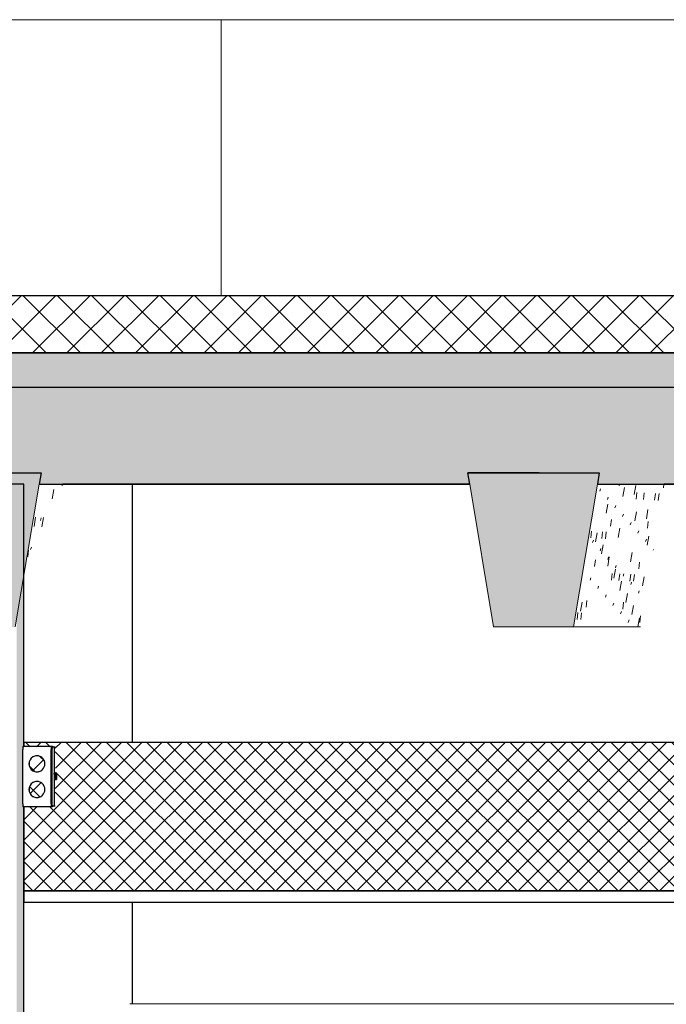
# Model space of a CAD drawing. Header units: centimetres. Extents: x -2631 to 8345, y -3715 to 485.
# Tile 78 of 82: x 6628 to 6742, y 223 to 396. Entities that reach past the tile are written whole.
import ezdxf

# ---------------------------------------------------------------- set-up
doc = ezdxf.new("R2010")
doc.units = ezdxf.units.CM
for name, color, linetype, lineweight in [('0-1', 7, 'Continuous', 5), ('MUR', 7, 'Continuous', 25), ('MUR_C', 7, 'Continuous', 25), ('OSSATURE', 7, 'Continuous', 18), ('OSSATURE-5', 7, 'Continuous', 25), ('PLAF_C', 7, 'Continuous', 25), ('SOL', 7, 'Continuous', 25), ('SOL_C', 7, 'Continuous', 25), ('TOIT_C', 7, 'Continuous', 25)]:
    doc.layers.add(name, color=color, linetype=linetype, lineweight=lineweight)
for name, color, linetype, lineweight, true_color in [('A-FLOR-PATT-2', 7, 'Continuous', 18, 0x787878), ('A-ROOF-PATT-1', 9, 'Continuous', 5, 0x808080), ('HACHURE_C-1', 7, 'Continuous', 25, 0xdadada), ('OSSATURE-3', 9, 'Continuous', 5, 0x808080), ('OSSATURE-4', 9, 'Continuous', 18, 0x808080), ('OSSATURE_C-1', 9, 'Continuous', 18, 0x808080), ('PLAF-1', 7, 'Continuous', 18, 0x787878), ('Tableaux_Baies', 7, 'Continuous', 25, 0x7f7f7f), ('TOIT-1', 9, 'Continuous', 25, 0x808080), ('TOIT_C-1', 9, 'Continuous', 25, 0x808080), ('Z-1', 9, 'Continuous', 18, 0x808080)]:
    doc.layers.add(name, color=color, linetype=linetype, lineweight=lineweight, true_color=true_color)

# ---------------------------------------------------------------- blocks, each defined once
blk = doc.blocks.new('12_CORNIERE HABILLAGE - 12_CORNIERE HABILLAGE-370872-Coupe AA_Lot 04')
at = {"layer": 'Z-1'}
blk.add_line((346.04, 223.2), (599.7, 223.2), dxfattribs=at)
blk = doc.blocks.new('B02_ARC_rvt-2-Coupe AA_Lot 04')
at = {"layer": 'A-FLOR-PATT-2'}
h = blk.add_hatch(dxfattribs=at)
h.set_pattern_fill('FP_7', color=256, style=0, pattern_type=2)
h.set_pattern_definition([(45, (-3.562, -172.5), (-3.005204, 3.005204), []), (135, (-3.562, -172.5), (-3.005204, -3.005204), [])])
h.paths.add_polyline_path([(-498.46, 337.21), (1594.47, 337.21), (1594.47, 347.21), (-508.46, 347.21), (-508.46, 337.21)])
at = {"layer": 'HACHURE_C-1'}
blk.add_hatch(color=256, dxfattribs=at).paths.add_polyline_path([(326.19, 0), (327.45, 0), (327.4, 257.75), (327.29, 257.77), (327.26, 258.13), (327.26, 261.11), (327.3, 268.25), (327.45, 268.25), (327.45, 314.21), (326.19, 314.21), (326.19, 6.24)])
at = {"layer": 'PLAF-1'}
h = blk.add_hatch(dxfattribs=at)
h.set_pattern_fill('FP_5', color=256, style=0, pattern_type=2)
h.set_pattern_definition([(45, (-3.562, -172.5), (-1.767767, 1.767767), []), (135, (-3.562, -172.5), (-1.767767, -1.767767), [])])
h.paths.add_polyline_path([(332.28, 268.25), (332.59, 268.25), (332.59, 268.14), (332.28, 268.14), (332.28, 268.23)])
h.paths.add_polyline_path([(327.45, 243), (604.01, 243), (604.01, 269), (327.45, 269), (327.45, 268.25), (332.28, 268.23), (332.28, 268.1), (332.38, 268.04), (332.41, 268.14), (332.77, 268.09), (332.78, 268.14), (332.96, 268.14), (332.98, 263.62), (333.16, 263.62), (333.05, 262.5), (332.96, 262.5), (332.96, 257.86), (332.78, 257.91), (332.75, 257.87), (332.4, 257.91), (332.38, 257.9), (332.26, 257.86), (332.25, 257.75), (327.45, 257.75), (327.45, 250.81)])
h.paths.add_polyline_path([(332.28, 257.75), (332.28, 257.86), (332.59, 257.82), (332.59, 257.75), (332.41, 257.75)])
h.paths.add_polyline_path([(329.75, 259.35), (330.12, 259.4), (330.45, 259.54), (330.74, 259.76), (330.96, 260.05), (331.1, 260.39), (331.15, 260.75), (331.1, 261.11), (330.96, 261.45), (330.74, 261.74), (330.45, 261.96), (330.12, 262.1), (329.75, 262.15), (329.39, 262.1), (329.06, 261.96), (328.77, 261.74), (328.54, 261.45), (328.41, 261.11), (328.36, 260.75), (328.41, 260.39), (328.54, 260.05), (328.77, 259.76), (329.06, 259.54), (329.39, 259.4)])
h.paths.add_polyline_path([(329.75, 263.85), (330.12, 263.9), (330.45, 264.04), (330.74, 264.26), (330.96, 264.55), (331.1, 264.89), (331.15, 265.25), (331.1, 265.61), (330.96, 265.95), (330.74, 266.24), (330.45, 266.46), (330.12, 266.6), (329.75, 266.65), (329.39, 266.6), (329.06, 266.46), (328.77, 266.24), (328.54, 265.95), (328.41, 265.61), (328.36, 265.25), (328.41, 264.89), (328.54, 264.55), (328.77, 264.26), (329.06, 264.04), (329.39, 263.9)])
at = {"layer": 'MUR'}
for p, q in [((346.48, 314.21), (334.28, 314.21)), ((405.56, 314.21), (341.69, 314.21)), ((342.4, 314.21), (405.56, 314.21)), ((346.48, 269), (346.48, 314.21)), ((507.27, 314.21), (439.62, 314.21)), ((346.48, 223.2), (346.48, 241))]:
    blk.add_line(p, q, dxfattribs=at)
at = {"layer": 'MUR_C'}
for p, q in [((327.45, 314.21), (317.92, 314.21)), ((327.45, 268.25), (327.45, 314.21)), ((327.45, 0), (327.45, 257.75))]:
    blk.add_line(p, q, dxfattribs=at)
at = {"layer": 'PLAF_C'}
for p, q in [((604.01, 269), (327.45, 269)), ((327.45, 269), (327.45, 268.25)), ((327.45, 257.75), (327.45, 243)), ((599.7, 243), (327.45, 243)), ((327.45, 243), (327.45, 241)), ((327.45, 243), (604.01, 243)), ((327.45, 241), (599.7, 241))]:
    blk.add_line(p, q, dxfattribs=at)
at = {"layer": 'SOL'}
for p, q in [((934.33, 347.21), (297.26, 347.21)), ((297.26, 337.21), (934.33, 337.21))]:
    blk.add_line(p, q, dxfattribs=at)
at = {"layer": 'SOL_C'}
for p, q in [((1594.47, 347.21), (-498.46, 347.21)), ((-508.46, 337.21), (1594.47, 337.21))]:
    blk.add_line(p, q, dxfattribs=at)
at = {"layer": 'Z-1'}
blk.add_blockref('12_CORNIERE HABILLAGE - 12_CORNIERE HABILLAGE-370872-Coupe AA_Lot 04', (0, 0), dxfattribs=at)
blk = doc.blocks.new('20_MUR PREFA_03 - MODULE_03-V56-Coupe AA_Lot 04')
at = {"layer": 'Z-1'}
for p, q in [((362.02, 395.59), (451.92, 395.59)), ((362.82, 395.59), (362.02, 395.59)), ((362.02, 347.21), (362.02, 395.59)), ((362.82, 395.59), (364.32, 395.59)), ((364.32, 395.59), (364.53, 395.59)), ((451.43, 395.59), (364.53, 395.59)), ((451.22, 395.59), (452.72, 395.59)), ((451.22, 395.59), (451.43, 395.59)), ((451.92, 395.59), (452.72, 395.59))]:
    blk.add_line(p, q, dxfattribs=at)
blk = doc.blocks.new('20_MUR PREFA_03 - MODULE_03-V57-Coupe AA_Lot 04')
at = {"layer": 'Z-1'}
for p, q in [((272.55, 395.59), (362.47, 395.59)), ((273.24, 395.59), (272.55, 395.59)), ((272.55, 347.21), (272.55, 395.59)), ((273.24, 395.59), (274.73, 395.59)), ((274.73, 395.59), (274.92, 395.59)), ((361.84, 395.59), (274.92, 395.59)), ((361.66, 395.59), (363.16, 395.59)), ((361.66, 395.59), (361.84, 395.59)), ((362.47, 395.59), (363.16, 395.59))]:
    blk.add_line(p, q, dxfattribs=at)
blk = doc.blocks.new('B02_DC_STR_rvt-2-Coupe AA_Lot 04')
at = {"layer": 'A-ROOF-PATT-1'}
blk.add_hatch(color=256, dxfattribs=at).paths.add_polyline_path([(-2120.16, 314.21), (-586.99, 314.21), (-587.16, 315.21), (-564.15, 315.21), (-564.32, 314.21), (-485.99, 314.21), (-486.32, 316.21), (-463.32, 316.21), (-463.65, 314.21), (-389.29, 314.21), (-389.63, 316.21), (-366.62, 316.21), (-366.95, 314.21), (-288.7, 314.21), (-289.03, 316.21), (-266.03, 316.21), (-266.36, 314.21), (-191.25, 314.21), (-191.58, 316.21), (-168.58, 316.21), (-168.91, 314.21), (-90.3, 314.21), (-90.8, 317.21), (-67.8, 317.21), (-68.3, 314.21), (6.12, 314.21), (5.79, 316.21), (28.79, 316.21), (28.46, 314.21), (107.97, 314.21), (107.63, 316.21), (130.64, 316.21), (130.31, 314.21), (204.42, 314.21), (204.09, 316.21), (227.1, 316.21), (226.76, 314.21), (307.78, 314.21), (307.44, 316.21), (330.47, 316.21), (330.13, 314.21), (405.56, 314.21), (405.22, 316.21), (428.25, 316.21), (427.91, 314.21), (507.27, 314.21), (506.93, 316.21), (529.97, 316.21), (529.64, 314.21), (604.57, 314.21), (604.24, 316.21), (627.28, 316.21), (626.95, 314.21), (706.47, 314.21), (706.13, 316.21), (729.2, 316.21), (728.87, 314.21), (803.39, 314.21), (803.06, 316.21), (826.13, 316.21), (825.79, 314.21), (906.9, 314.21), (906.57, 316.21), (929.67, 316.21), (929.33, 314.21), (1004, 314.21), (1003.67, 316.21), (1026.77, 316.21), (1026.43, 314.21), (1108.65, 314.21), (1108.32, 316.21), (1131.45, 316.21), (1131.12, 314.21), (1206.57, 314.21), (1206.23, 316.21), (1229.37, 316.21), (1229.03, 314.21), (1310.51, 314.21), (1310.17, 316.21), (1333.36, 316.21), (1333.02, 314.21), (1408.63, 314.21), (1408.29, 316.21), (1431.48, 316.21), (1431.14, 314.21), (1506.06, 314.21), (1505.73, 316.21), (1528.91, 316.21), (1528.58, 314.21), (1591.63, 314.21), (1591.63, 331.21), (-2120.16, 331.21), (-2120.16, 318.28)])
at = {"layer": 'OSSATURE'}
h = blk.add_hatch(dxfattribs=at)
h.set_pattern_fill('FP_32', color=256, style=0, pattern_type=2)
h.set_pattern_definition([(79.873, (241.629, -213.405), (6.00974284, 36.25615837), [1.622, -27.866, 1.622, -185.133]), (79.873, (241.629, -213.405), (6.00974284, 36.25615837), [-31.109, -27.866, 1.622, -57.353, -98.292]), (79.873, (241.629, -213.405), (6.00974284, 36.25615837), [-117.95, 1.622, -27.866, 1.622, -67.183]), (79.873, (241.629, -213.405), (6.00974284, 36.25615837), [-149.06, -18.037, 1.622, -47.524]), (251.47, (244.221, -197.586), (1.1859113, -1.682088), [0.44865, -7.709, 0.44865, -51.214]), (251.47, (244.221, -197.586), (1.1859113, -1.682088), [-8.606, -7.709, 0.44865, -15.866, -27.191]), (251.47, (244.221, -197.586), (1.1859113, -1.682088), [-32.629, 0.44865, -7.709, 0.44865, -18.585]), (251.47, (244.221, -197.586), (1.1859113, -1.682088), [-41.235, -4.99, 0.44865, -13.147]), (263.059, (245.085, -187.529), (-3.7008269, -35.6188114), [1.18, -20.271, 1.18, -20.271, -114.406]), (263.059, (245.085, -187.529), (-3.7008269, -35.6188114), [-42.902, 1.18, -41.722, 1.18, -20.271, -50.052]), (263.059, (245.085, -187.529), (-3.7008269, -35.6188114), [-107.255, 1.18, -13.121, 1.18, -34.572])])
h.paths.add_polyline_path([(327.45, 298.11), (334.28, 314.21), (330.13, 314.21), (328, 301.41)])
h = blk.add_hatch(dxfattribs=at)
h.set_pattern_fill('FP_33', color=256, style=0, pattern_type=2)
h.set_pattern_definition([(79.835, (336.537, -229.242), (5.99618337, 36.11972223), [1.619, -27.816, 1.619, -27.816, -156.984]), (79.835, (336.537, -229.242), (5.99618337, 36.11972223), [-58.869, 1.619, -57.25, 1.619, -27.816, -68.681]), (79.835, (336.537, -229.242), (5.99618337, 36.11972223), [-147.173, 1.619, -18.004, 1.619, -47.439]), (250.971, (339.134, -213.417), (1.337534, -1.476959), [0.43812, -7.528, 0.43812, -50.012]), (250.971, (339.134, -213.417), (1.337534, -1.476959), [-8.404, -7.528, 0.43812, -15.494, -26.553]), (250.971, (339.134, -213.417), (1.337534, -1.476959), [-31.864, 0.43812, -7.528, 0.43812, -18.149]), (250.971, (339.134, -213.417), (1.337534, -1.476959), [-40.268, -4.872, 0.43812, -12.838]), (263.094, (340, -203.234), (-3.683809, -35.76957285), [1.188, -20.411, 1.188, -20.411, -115.193]), (263.094, (340, -203.234), (-3.683809, -35.76957285), [-43.198, 1.188, -42.01, 1.188, -20.411, -50.397]), (263.094, (340, -203.234), (-3.683809, -35.76957285), [-107.994, 1.188, -13.211, 1.188, -34.81])])
h.paths.add_polyline_path([(435.46, 289.21), (439.62, 314.21), (427.91, 314.21), (423.74, 289.21), (427.91, 289.21)])
at = {"layer": 'OSSATURE-3'}
for points in [[(311.95, 289.21), (325.96, 289.21), (330.47, 316.21), (307.44, 316.21), (311.92, 289.35)], [(409.73, 289.21), (423.74, 289.21), (428.25, 316.21), (405.22, 316.21), (407.58, 302.05)]]:
    blk.add_hatch(color=256, dxfattribs=at).paths.add_polyline_path(points)
at = {"layer": 'TOIT-1'}
blk.add_hatch(color=256, dxfattribs=at).paths.add_polyline_path([(-102.6, 331.21), (1591.63, 331.21), (1591.63, 337.21), (-2120.16, 337.21), (-2120.16, 331.21), (-166.38, 331.21)])
at = {"layer": 'OSSATURE-4'}
for p, q in [((330.47, 316.21), (307.44, 316.21)), ((330.13, 314.21), (330.47, 316.21)), ((405.22, 316.21), (405.56, 314.21)), ((428.25, 316.21), (405.22, 316.21)), ((427.91, 314.21), (428.25, 316.21)), ((435.46, 289.21), (423.74, 289.21))]:
    blk.add_line(p, q, dxfattribs=at)
at = {"layer": 'OSSATURE_C-1'}
for p, q in [((325.96, 289.21), (330.13, 314.21)), ((405.56, 314.21), (409.73, 289.21)), ((423.74, 289.21), (427.91, 314.21)), ((409.73, 289.21), (423.74, 289.21))]:
    blk.add_line(p, q, dxfattribs=at)
at = {"layer": 'TOIT-1'}
for p, q in [((307.44, 316.21), (330.47, 316.21)), ((330.47, 316.21), (330.13, 314.21)), ((405.56, 314.21), (405.22, 316.21)), ((405.22, 316.21), (428.25, 316.21)), ((417.73, 316.21), (405.22, 316.21)), ((428.25, 316.21), (427.91, 314.21))]:
    blk.add_line(p, q, dxfattribs=at)
at = {"layer": 'TOIT_C'}
blk.add_line((-2120.16, 331.21), (1591.63, 331.21), dxfattribs=at)
at = {"layer": 'TOIT_C-1'}
for p, q in [((1591.63, 337.21), (-2120.16, 337.21)), ((330.13, 314.21), (405.56, 314.21)), ((427.91, 314.21), (507.27, 314.21))]:
    blk.add_line(p, q, dxfattribs=at)
at = {"layer": 'OSSATURE-5'}
for name in ['20_MUR PREFA_03 - MODULE_03-V57-Coupe AA_Lot 04', '20_MUR PREFA_03 - MODULE_03-V56-Coupe AA_Lot 04']:
    blk.add_blockref(name, (0, 0), dxfattribs=at)
blk = doc.blocks.new('602_BOITE DE DERIVATION - 105X105X50 GENERIQUE-7071047-Coupe AA_Lot 04')
at = {"layer": 'Tableaux_Baies'}
for p, q in [((327.26, 258.26), (327.26, 267.74)), ((332.28, 268.25), (327.3, 268.25)), ((327.3, 268.25), (327.45, 268.25)), ((327.4, 268.14), (327.3, 268.14)), ((332.25, 258.26), (332.25, 267.74)), ((332.25, 267.74), (332.25, 258.26)), ((332.41, 268.25), (332.28, 268.25)), ((332.28, 268.25), (332.46, 268.25)), ((332.46, 268.25), (332.28, 268.25)), ((332.28, 268.14), (332.46, 268.14)), ((332.38, 258.26), (332.38, 267.74)), ((332.38, 267.74), (332.38, 258.26)), ((332.41, 268.25), (332.59, 268.25)), ((332.78, 268.14), (332.41, 268.14)), ((332.59, 268.14), (332.41, 268.14)), ((332.75, 267.74), (332.75, 258.26)), ((332.96, 268.14), (332.78, 268.14)), ((332.78, 263.42), (332.78, 263.62)), ((332.78, 263.62), (332.84, 263.62)), ((332.78, 263.62), (332.98, 263.62)), ((332.78, 263.42), (332.98, 263.42)), ((332.8, 262.5), (332.8, 263.42)), ((332.8, 263.42), (333, 263.42)), ((333, 262.5), (332.8, 262.5)), ((332.82, 263.42), (333, 263.42)), ((332.82, 262.5), (333.02, 262.5)), ((332.84, 263.62), (333.04, 263.62)), ((332.84, 263.42), (333, 263.42)), ((333.05, 263.62), (332.85, 263.62)), ((332.85, 262.5), (333.05, 262.5)), ((332.88, 263.62), (333.08, 263.62)), ((332.88, 262.5), (333.08, 262.5)), ((332.95, 262.5), (333.15, 262.5)), ((332.96, 263.62), (333.16, 263.62)), ((333.04, 263.62), (332.98, 263.62)), ((332.98, 263.62), (332.98, 263.42)), ((332.98, 263.42), (333, 263.42)), ((333, 263.42), (333, 262.5)), ((333, 262.5), (333.02, 262.5)), ((333.02, 262.5), (333.02, 263.42)), ((333.02, 263.42), (333.04, 263.42)), ((333.04, 263.42), (333.04, 263.62)), ((333.05, 263.62), (333.05, 262.5)), ((333.08, 263.62), (333.05, 263.62)), ((333.05, 263.49), (333.11, 263.49)), ((333.05, 263.44), (333.15, 263.44)), ((333.05, 262.5), (333.08, 262.5)), ((333.07, 263.42), (333.07, 263.42)), ((333.07, 263.42), (333.09, 263.41)), ((333.07, 262.69), (333.07, 263.42)), ((333.08, 262.69), (333.07, 262.69)), ((333.1, 263.6), (333.08, 263.62)), ((333.09, 262.7), (333.08, 262.69)), ((333.08, 262.5), (333.1, 262.52)), ((333.09, 263.41), (333.1, 263.36)), ((333.1, 262.75), (333.09, 262.7)), ((333.11, 263.49), (333.1, 263.6)), ((333.1, 263.36), (333.1, 263.25)), ((333.1, 263.25), (333.1, 263.06)), ((333.1, 263.06), (333.1, 262.86)), ((333.1, 262.86), (333.1, 262.75)), ((333.1, 262.52), (333.11, 262.61)), ((333.12, 263.31), (333.11, 263.49)), ((333.11, 262.61), (333.12, 262.81)), ((333.12, 263.05), (333.12, 263.31)), ((333.12, 262.81), (333.12, 263.05)), ((333.15, 263.44), (333.13, 263.33)), ((333.13, 263.33), (333.13, 263.12)), ((333.13, 263.12), (333.15, 263.3)), ((333.16, 263.62), (333.15, 263.44)), ((333.15, 263.3), (333.15, 262.5)), ((333.15, 262.5), (333.17, 262.5)), ((333.17, 263.62), (333.16, 263.62)), ((327.3, 257.86), (327.4, 257.86)), ((327.3, 257.75), (332.28, 257.75)), ((327.45, 257.75), (327.3, 257.75)), ((332.46, 257.86), (332.28, 257.86)), ((332.28, 257.75), (332.41, 257.75)), ((332.46, 257.75), (332.28, 257.75)), ((332.28, 257.75), (332.46, 257.75)), ((332.41, 257.86), (332.78, 257.86)), ((332.41, 257.86), (332.59, 257.86)), ((332.59, 257.75), (332.41, 257.75)), ((332.78, 257.86), (332.96, 257.86))]:
    blk.add_line(p, q, dxfattribs=at)
for centre, major_axis, ratio, start_param, end_param in [((327.3, 267.74), (0, 0.515), 0.072869, 0, 1.570796), ((332.28, 267.74), (0, 0.515), 0.072869, 0, 1.570796), ((332.28, 267.74), (0, 0.515), 0.072869, 0, 1.570796), ((332.28, 267.74), (0, 0.407), 0.072869, 0, 0.523599), ((332.41, 267.74), (0, 0.515), 0.072869, 0, 1.570796), ((332.41, 267.74), (0, 0.407), 0.072869, 0, 1.570796), ((332.78, 267.74), (0, 0.407), 0.072869, 0.261799, 1.570796), ((329.75, 265.25), (0, 1.4), 0.997342, 0, 3.141593), ((329.76, 265.25), (0, 1.4), 0.997342, 0.530729, 2.610863), ((329.76, 265.25), (0, 1.4), 0.997342, 0.267923, 0.523599), ((329.76, 265.25), (0, 1.4), 0.997342, 0.005706, 0.261799), ((329.75, 265.25), (0, 1.4), 0.997342, 3.141593, 6.283185), ((329.76, 265.25), (0, 1.4), 0.997342, 6.027092, 6.283185), ((329.76, 265.25), (0, 1.4), 0.997342, 5.76571, 6.021386), ((329.76, 265.25), (0, 1.4), 0.997342, 5.504918, 5.759587), ((329.76, 265.25), (0, 1.4), 0.997342, 2.617994, 2.87367), ((329.76, 265.25), (0, 1.4), 0.997342, 2.879793, 3.135887), ((329.76, 265.25), (0, 1.4), 0.997342, 3.141593, 3.397686), ((329.76, 265.25), (0, 1.4), 0.997342, 3.403392, 3.659068), ((329.76, 265.25), (0, 1.4), 0.997342, 3.665191, 3.91986), ((329.75, 260.75), (0, 1.4), 0.997342, 0, 3.141593), ((329.76, 260.75), (0, 1.4), 0.997342, 0.530729, 2.610863), ((329.76, 260.75), (0, 1.4), 0.997342, 0.267923, 0.523599), ((329.76, 260.75), (0, 1.4), 0.997342, 0.005706, 0.261799), ((329.75, 260.75), (0, 1.4), 0.997342, 3.141593, 6.283185), ((329.76, 260.75), (0, 1.4), 0.997342, 6.027092, 6.283185), ((329.76, 260.75), (0, 1.4), 0.997342, 5.76571, 6.021386), ((329.76, 260.75), (0, 1.4), 0.997342, 5.504918, 5.759587), ((329.76, 260.75), (0, 1.4), 0.997342, 2.617994, 2.87367), ((329.76, 260.75), (0, 1.4), 0.997342, 2.879793, 3.135887), ((329.76, 260.75), (0, 1.4), 0.997342, 3.141593, 3.397686), ((329.76, 260.75), (0, 1.4), 0.997342, 3.403392, 3.659068), ((329.76, 260.75), (0, 1.4), 0.997342, 3.665191, 3.91986), ((327.3, 258.26), (0, 0.515), 0.072869, 1.570796, 3.141593), ((332.28, 258.26), (0, 0.515), 0.072869, 1.570796, 3.141593), ((332.28, 258.26), (0, 0.515), 0.072869, 1.570796, 3.141593), ((332.28, 258.26), (0, 0.407), 0.072869, 2.617994, 3.141593), ((332.41, 258.26), (0, 0.515), 0.072869, 1.570796, 3.141593), ((332.41, 258.26), (0, 0.407), 0.072869, 1.570796, 3.141593), ((332.78, 258.26), (0, 0.407), 0.072869, 1.570796, 2.879793)]:
    blk.add_ellipse(centre, major_axis=major_axis, ratio=ratio, start_param=start_param, end_param=end_param, dxfattribs=at)
blk = doc.blocks.new('B02_ELE_rvt-1-Coupe AA_Lot 04')
at = {"layer": 'Tableaux_Baies'}
blk.add_blockref('602_BOITE DE DERIVATION - 105X105X50 GENERIQUE-7071047-Coupe AA_Lot 04', (0, 0), dxfattribs=at)

msp = doc.modelspace()

# ---------------------------------------------------------------- block references
at = {"layer": '0-1'}
for name in ['B02_DC_STR_rvt-2-Coupe AA_Lot 04', 'B02_ARC_rvt-2-Coupe AA_Lot 04', 'B02_ELE_rvt-1-Coupe AA_Lot 04']:
    msp.add_blockref(name, (6301.758, 0), dxfattribs=at)

doc.saveas('drawing.dxf')
